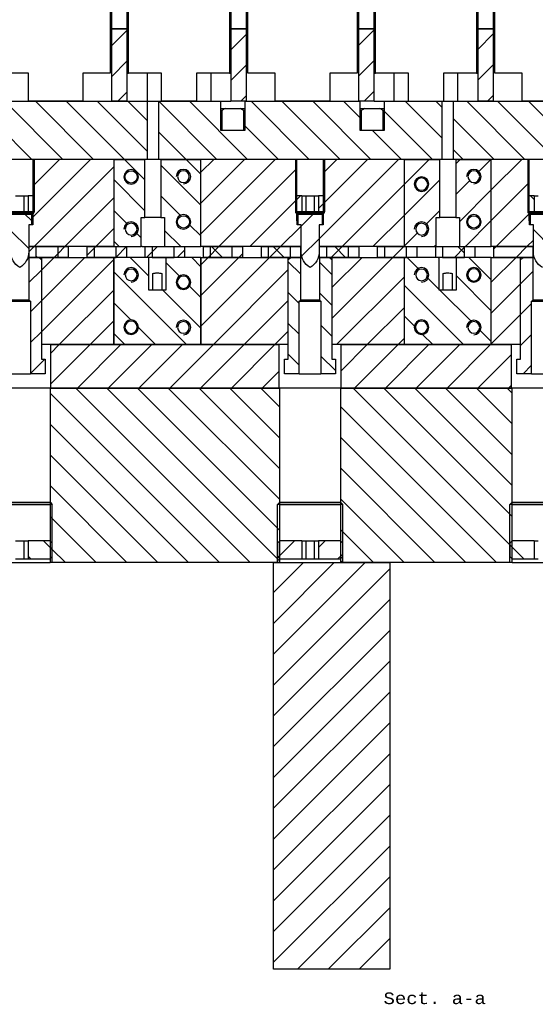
# Model space of a CAD drawing. Header units: inches. Extents: x 3 to 289, y 4 to 291.
# Tile 202 of 256: x 236 to 245, y 72 to 89. Entities that reach past the tile are written whole.
import ezdxf
from ezdxf.enums import TextEntityAlignment as Align

# ---------------------------------------------------------------- set-up
doc = ezdxf.new("R2010")
doc.units = ezdxf.units.IN
doc.header["$LTSCALE"] = 0.5
doc.header["$MEASUREMENT"] = 0
doc.layers.add('MFB', color=7, linetype='Continuous')
doc.styles.add('VERO2-Courier New', font='cour.ttf')

msp = doc.modelspace()

# ---------------------------------------------------------------- linework, layer by layer
at = {"layer": 'MFB', "color": 96, "linetype": 'Continuous'}
for p, q in [((237.911, 90.966), (237.911, 88.485)), ((238.226, 88.485), (238.226, 90.966)), ((239.964, 90.966), (239.964, 88.485)), ((240.279, 88.485), (240.279, 90.966)), ((242.161, 90.966), (242.161, 88.485)), ((242.476, 88.485), (242.476, 90.966)), ((244.214, 90.966), (244.214, 88.485)), ((244.529, 88.485), (244.529, 90.966)), ((236.5, 88.485), (236.029, 88.485)), ((236.5, 88.001), (236.5, 88.485)), ((237.911, 88.485), (237.44, 88.485)), ((237.44, 88.485), (237.44, 88.001)), ((238.204, 88.485), (238.226, 88.485)), ((238.795, 88.485), (238.226, 88.485)), ((238.544, 88.485), (238.544, 88.001)), ((238.795, 88.001), (238.795, 88.485)), ((239.395, 88.485), (239.395, 88.001)), ((239.964, 88.485), (239.395, 88.485)), ((239.646, 88.001), (239.646, 88.485)), ((239.964, 88.485), (239.986, 88.485)), ((240.75, 88.485), (240.279, 88.485)), ((240.75, 88.001), (240.75, 88.485)), ((242.161, 88.485), (241.69, 88.485)), ((241.69, 88.485), (241.69, 88.001)), ((242.454, 88.485), (242.476, 88.485)), ((243.045, 88.485), (242.476, 88.485)), ((242.794, 88.485), (242.794, 88.001)), ((243.045, 88.001), (243.045, 88.485)), ((243.645, 88.485), (243.645, 88.001)), ((244.214, 88.485), (243.645, 88.485)), ((243.896, 88.001), (243.896, 88.485)), ((244.214, 88.485), (244.236, 88.485)), ((245, 88.485), (244.529, 88.485)), ((245, 88.001), (245, 88.485)), ((237.44, 88.001), (236.5, 88.001)), ((238.657, 88.001), (238.741, 88.001)), ((239.395, 88.001), (238.795, 88.001)), ((241.69, 88.001), (240.75, 88.001)), ((243.045, 88.001), (243.772, 88.001)), ((245.94, 88.001), (245, 88.001))]:
    msp.add_line(p, q, dxfattribs=at)
at = {"layer": 'MFB', "color": 254, "linetype": 'Continuous'}
for p, q in [((237.932, 90.966), (237.932, 89.251)), ((238.204, 89.251), (238.204, 90.966)), ((239.986, 90.966), (239.986, 89.251)), ((240.258, 89.251), (240.258, 90.966)), ((242.182, 90.966), (242.182, 89.251)), ((242.454, 89.251), (242.454, 90.966)), ((244.236, 90.966), (244.236, 89.251)), ((244.508, 89.251), (244.508, 90.966)), ((237.911, 89.251), (237.932, 89.251)), ((238.204, 89.251), (237.932, 89.251)), ((240.258, 89.251), (239.986, 89.251)), ((240.258, 89.251), (240.279, 89.251)), ((242.161, 89.251), (242.182, 89.251)), ((242.454, 89.251), (242.182, 89.251)), ((244.508, 89.251), (244.236, 89.251)), ((244.508, 89.251), (244.529, 89.251)), ((236.874, 83.063), (235.828, 83.063)), ((236.874, 83.063), (236.874, 81.063)), ((236.874, 83.063), (240.828, 83.063)), ((240.319, 80.063), (237.319, 83.063)), ((240.319, 80.063), (237.319, 83.063)), ((240.828, 80.085), (237.849, 83.063)), ((240.828, 80.085), (237.849, 83.063)), ((240.828, 80.615), (238.38, 83.063)), ((240.828, 80.615), (238.38, 83.063)), ((240.828, 81.146), (238.91, 83.063)), ((240.828, 81.146), (238.91, 83.063)), ((240.828, 81.676), (239.44, 83.063)), ((240.828, 81.676), (239.44, 83.063)), ((240.828, 82.206), (239.971, 83.063)), ((240.828, 82.206), (239.971, 83.063)), ((240.828, 82.736), (240.501, 83.063)), ((240.828, 82.736), (240.501, 83.063)), ((240.828, 81.063), (240.828, 83.063)), ((241.874, 83.063), (240.828, 83.063)), ((241.874, 83.063), (241.874, 81.063)), ((241.874, 83.063), (244.828, 83.063)), ((244.788, 80.367), (242.092, 83.063)), ((244.788, 80.367), (242.092, 83.063)), ((244.828, 80.858), (242.622, 83.063)), ((244.828, 80.858), (242.622, 83.063)), ((244.828, 81.388), (243.153, 83.063)), ((244.828, 81.388), (243.153, 83.063)), ((244.828, 81.918), (243.683, 83.063)), ((244.828, 81.918), (243.683, 83.063)), ((244.828, 82.449), (244.213, 83.063)), ((244.828, 82.449), (244.213, 83.063)), ((244.828, 82.979), (244.744, 83.063)), ((244.828, 82.979), (244.744, 83.063)), ((244.828, 81.063), (244.828, 83.063)), ((245.874, 83.063), (244.828, 83.063)), ((239.789, 80.063), (236.874, 82.977)), ((239.789, 80.063), (236.874, 82.977)), ((244.562, 80.063), (241.874, 82.75)), ((244.562, 80.063), (241.874, 82.75)), ((239.258, 80.063), (236.874, 82.447)), ((239.258, 80.063), (236.874, 82.447)), ((244.031, 80.063), (241.874, 82.22)), ((244.031, 80.063), (241.874, 82.22)), ((238.728, 80.063), (236.874, 81.917)), ((238.728, 80.063), (236.874, 81.917)), ((243.501, 80.063), (241.874, 81.69)), ((243.501, 80.063), (241.874, 81.69)), ((238.198, 80.063), (236.874, 81.386)), ((238.198, 80.063), (236.874, 81.386)), ((236.874, 81.063), (236.874, 80.063)), ((240.828, 80.063), (240.828, 81.063)), ((242.971, 80.063), (241.874, 81.159)), ((242.971, 80.063), (241.874, 81.159)), ((241.874, 81.063), (241.874, 80.063)), ((244.828, 80.063), (244.828, 81.063)), ((237.667, 80.063), (236.874, 80.856)), ((237.667, 80.063), (236.874, 80.856)), ((242.44, 80.063), (241.874, 80.629)), ((242.44, 80.063), (241.874, 80.629)), ((236.913, 80.287), (236.874, 80.326)), ((236.913, 80.287), (236.874, 80.326)), ((244.828, 80.327), (244.788, 80.367)), ((244.828, 80.327), (244.788, 80.367)), ((237.137, 80.063), (236.913, 80.287)), ((237.137, 80.063), (236.913, 80.287)), ((236.221, 80.063), (236.874, 80.063)), ((240.828, 80.063), (236.874, 80.063)), ((241.91, 80.063), (241.874, 80.099)), ((241.91, 80.063), (241.874, 80.099)), ((244.828, 80.063), (241.874, 80.063)), ((244.828, 80.063), (245.874, 80.063))]:
    msp.add_line(p, q, dxfattribs=at)
at = {"layer": 'MFB', "color": 132, "linetype": 'Continuous'}
for p, q in [((237.932, 89.251), (237.911, 89.251)), ((237.932, 89.251), (237.932, 88.001)), ((237.932, 89.251), (238.204, 89.251)), ((238.204, 89.226), (237.932, 88.954)), ((238.204, 89.226), (237.932, 88.954)), ((238.204, 88.001), (238.204, 89.251)), ((239.986, 89.251), (239.986, 88.001)), ((239.986, 89.251), (240.258, 89.251)), ((240.258, 89.159), (239.986, 88.887)), ((240.258, 89.159), (239.986, 88.887)), ((240.279, 89.251), (240.258, 89.251)), ((240.258, 88.001), (240.258, 89.251)), ((242.182, 89.251), (242.161, 89.251)), ((242.182, 89.251), (242.182, 88.001)), ((242.182, 89.251), (242.454, 89.251)), ((242.454, 89.234), (242.182, 88.962)), ((242.454, 89.234), (242.182, 88.962)), ((242.454, 88.001), (242.454, 89.251)), ((244.236, 89.251), (244.236, 88.001)), ((244.236, 89.251), (244.508, 89.251)), ((244.508, 89.167), (244.236, 88.895)), ((244.508, 89.167), (244.236, 88.895)), ((244.508, 88.001), (244.508, 89.251)), ((244.529, 89.251), (244.508, 89.251)), ((238.204, 88.696), (237.932, 88.424)), ((238.204, 88.696), (237.932, 88.424)), ((240.258, 88.629), (239.986, 88.357)), ((240.258, 88.629), (239.986, 88.357)), ((242.454, 88.703), (242.182, 88.431)), ((242.454, 88.703), (242.182, 88.431)), ((244.508, 88.636), (244.236, 88.364)), ((244.508, 88.636), (244.236, 88.364)), ((238.204, 88.166), (238.039, 88.001)), ((238.204, 88.166), (238.039, 88.001)), ((242.454, 88.173), (242.282, 88.001)), ((242.454, 88.173), (242.282, 88.001)), ((238.204, 88.001), (237.932, 88.001)), ((240.258, 88.001), (239.986, 88.001)), ((240.258, 88.099), (240.161, 88.001)), ((240.258, 88.099), (240.161, 88.001)), ((242.454, 88.001), (242.182, 88.001)), ((244.508, 88.001), (244.236, 88.001)), ((244.508, 88.106), (244.403, 88.001)), ((244.508, 88.106), (244.403, 88.001)), ((239.812, 87.876), (240.151, 87.876)), ((239.835, 87.845), (239.812, 87.845)), ((239.835, 87.501), (239.835, 87.845)), ((240.151, 87.876), (240.226, 87.876)), ((240.226, 87.845), (240.203, 87.845)), ((240.203, 87.845), (240.203, 87.501)), ((242.214, 87.876), (242.553, 87.876)), ((242.237, 87.845), (242.214, 87.845)), ((242.237, 87.501), (242.237, 87.845)), ((242.553, 87.876), (242.628, 87.876)), ((242.628, 87.845), (242.605, 87.845)), ((242.605, 87.845), (242.605, 87.501)), ((240.203, 87.501), (239.835, 87.501)), ((242.605, 87.501), (242.237, 87.501)), ((238.643, 85.035), (238.662, 85.041)), ((238.643, 84.751), (238.643, 85.035)), ((238.662, 85.041), (238.682, 85.045)), ((238.682, 85.045), (238.695, 85.047)), ((238.695, 85.047), (238.709, 85.048)), ((238.709, 85.048), (238.723, 85.048)), ((238.723, 85.048), (238.741, 85.047)), ((238.741, 85.047), (238.76, 85.045)), ((238.76, 85.045), (238.779, 85.041)), ((238.779, 85.041), (238.797, 85.035)), ((238.797, 85.035), (238.797, 84.751)), ((243.643, 85.035), (243.662, 85.041)), ((243.643, 84.751), (243.643, 85.035)), ((243.662, 85.041), (243.682, 85.045)), ((243.682, 85.045), (243.695, 85.047)), ((243.695, 85.047), (243.709, 85.048)), ((243.709, 85.048), (243.723, 85.048)), ((243.723, 85.048), (243.741, 85.047)), ((243.741, 85.047), (243.76, 85.045)), ((243.76, 85.045), (243.779, 85.041)), ((243.779, 85.041), (243.797, 85.035)), ((243.797, 85.035), (243.797, 84.751)), ((238.797, 84.751), (238.643, 84.751)), ((243.797, 84.751), (243.643, 84.751))]:
    msp.add_line(p, q, dxfattribs=at)
at = {"layer": 'MFB', "color": 190, "linetype": 'Continuous'}
for p, q in [((235.771, 88.001), (238.549, 88.001)), ((237.093, 87.001), (236.093, 88.001)), ((237.093, 87.001), (236.093, 88.001)), ((237.624, 87.001), (236.624, 88.001)), ((237.624, 87.001), (236.624, 88.001)), ((238.154, 87.001), (237.154, 88.001)), ((238.154, 87.001), (237.154, 88.001)), ((238.549, 87.137), (237.684, 88.001)), ((238.549, 87.137), (237.684, 88.001)), ((238.549, 87.667), (238.215, 88.001)), ((238.549, 87.667), (238.215, 88.001)), ((238.549, 88.001), (238.657, 88.001)), ((238.549, 87.001), (238.549, 88.001)), ((238.741, 88.001), (238.741, 87.001)), ((238.741, 88.001), (239.812, 88.001)), ((239.745, 87.001), (238.745, 88.001)), ((239.745, 87.001), (238.745, 88.001)), ((240.275, 87.001), (239.275, 88.001)), ((240.275, 87.001), (239.275, 88.001)), ((239.812, 87.995), (239.806, 88.001)), ((239.812, 87.995), (239.806, 88.001)), ((239.812, 87.501), (239.812, 88.001)), ((239.812, 88.001), (239.986, 88.001)), ((240.226, 88.001), (240.226, 87.501)), ((240.226, 88.001), (242.214, 88.001)), ((241.336, 87.001), (240.336, 88.001)), ((241.336, 87.001), (240.336, 88.001)), ((241.866, 87.001), (240.866, 88.001)), ((241.866, 87.001), (240.866, 88.001)), ((242.397, 87.001), (241.397, 88.001)), ((242.397, 87.001), (241.397, 88.001)), ((242.214, 87.714), (241.927, 88.001)), ((242.214, 87.714), (241.927, 88.001)), ((242.214, 87.501), (242.214, 88.001)), ((242.454, 88.001), (242.628, 88.001)), ((242.628, 88.001), (242.628, 87.501)), ((242.628, 88.001), (243.624, 88.001)), ((243.624, 87.365), (242.988, 88.001)), ((243.624, 87.365), (242.988, 88.001)), ((243.624, 87.895), (243.518, 88.001)), ((243.624, 87.895), (243.518, 88.001)), ((243.624, 87.001), (243.624, 88.001)), ((243.772, 88.001), (243.816, 88.001)), ((243.816, 88.001), (243.816, 87.001)), ((243.816, 88.001), (246.671, 88.001)), ((245.048, 87.001), (244.048, 88.001)), ((245.048, 87.001), (244.048, 88.001)), ((245.579, 87.001), (244.579, 88.001)), ((245.579, 87.001), (244.579, 88.001)), ((246.109, 87.001), (245.109, 88.001)), ((246.109, 87.001), (245.109, 88.001)), ((236.563, 87.001), (235.771, 87.793)), ((236.563, 87.001), (235.771, 87.793)), ((243.457, 87.001), (242.628, 87.83)), ((243.457, 87.001), (242.628, 87.83)), ((244.518, 87.001), (243.816, 87.703)), ((244.518, 87.001), (243.816, 87.703)), ((239.215, 87.001), (238.741, 87.474)), ((239.215, 87.001), (238.741, 87.474)), ((240.226, 87.501), (239.812, 87.501)), ((240.806, 87.001), (240.226, 87.58)), ((240.806, 87.001), (240.226, 87.58)), ((242.628, 87.501), (242.214, 87.501)), ((242.927, 87.001), (242.427, 87.501)), ((242.927, 87.001), (242.427, 87.501)), ((243.988, 87.001), (243.816, 87.172)), ((243.988, 87.001), (243.816, 87.172)), ((238.549, 87.001), (235.771, 87.001)), ((237.57, 87.001), (236.578, 86.009)), ((237.039, 87.001), (236.578, 86.539)), ((237.57, 87.001), (236.578, 86.009)), ((237.039, 87.001), (236.578, 86.539)), ((236.578, 87.001), (236.578, 86.096)), ((237.97, 87.001), (236.578, 87.001)), ((237.97, 87.001), (237.97, 85.501)), ((238.741, 87.001), (238.549, 87.001)), ((243.624, 87.001), (238.741, 87.001)), ((240.751, 87.001), (239.47, 85.72)), ((240.221, 87.001), (239.47, 86.25)), ((239.691, 87.001), (239.47, 86.78)), ((240.751, 87.001), (239.47, 85.72)), ((240.221, 87.001), (239.47, 86.25)), ((239.691, 87.001), (239.47, 86.78)), ((241.124, 87.001), (239.47, 87.001)), ((239.47, 85.501), (239.47, 87.001)), ((241.124, 86.096), (241.124, 87.001)), ((242.873, 87.001), (241.507, 85.635)), ((242.873, 87.001), (241.507, 85.635)), ((241.812, 87.001), (241.578, 86.766)), ((241.812, 87.001), (241.578, 86.766)), ((241.578, 87.001), (241.578, 86.096)), ((242.97, 87.001), (241.578, 87.001)), ((242.342, 87.001), (241.601, 86.26)), ((242.342, 87.001), (241.601, 86.26)), ((242.97, 87.001), (242.97, 85.501)), ((243.816, 87.001), (243.624, 87.001)), ((246.671, 87.001), (243.816, 87.001)), ((244.994, 87.001), (244.47, 86.477)), ((244.994, 87.001), (244.47, 86.477)), ((244.47, 85.501), (244.47, 87.001)), ((245.124, 87.001), (244.47, 87.001)), ((245.124, 86.096), (245.124, 87.001)), ((237.97, 86.871), (236.6, 85.501)), ((237.97, 86.871), (236.6, 85.501)), ((241.124, 86.844), (239.782, 85.501)), ((241.124, 86.844), (239.782, 85.501)), ((245.124, 86.601), (244.47, 85.947)), ((245.124, 86.601), (244.47, 85.947)), ((242.97, 86.568), (241.903, 85.501)), ((242.97, 86.568), (241.903, 85.501)), ((237.97, 86.341), (237.13, 85.501)), ((237.97, 86.341), (237.13, 85.501)), ((241.101, 86.29), (240.312, 85.501)), ((241.101, 86.29), (240.312, 85.501)), ((241.124, 86.313), (241.101, 86.29)), ((241.124, 86.313), (241.101, 86.29)), ((241.601, 86.26), (241.578, 86.236)), ((241.601, 86.26), (241.578, 86.236)), ((236.578, 86.096), (236.578, 85.946)), ((241.124, 85.946), (241.124, 86.096)), ((241.578, 86.096), (241.578, 85.946)), ((245.124, 85.946), (245.124, 86.096)), ((236.578, 85.946), (236.556, 85.946)), ((236.556, 85.945), (236.576, 85.945)), ((236.578, 85.946), (236.576, 85.945)), ((236.576, 85.945), (236.576, 85.874)), ((241.126, 85.945), (241.124, 85.946)), ((241.146, 85.946), (241.124, 85.946)), ((241.126, 85.945), (241.146, 85.945)), ((241.126, 85.874), (241.126, 85.945)), ((241.578, 85.946), (241.556, 85.946)), ((241.556, 85.945), (241.576, 85.945)), ((241.578, 85.946), (241.576, 85.945)), ((241.576, 85.945), (241.576, 85.874)), ((242.97, 86.038), (242.433, 85.501)), ((242.97, 86.038), (242.433, 85.501)), ((245.12, 86.067), (244.555, 85.501)), ((245.12, 86.067), (244.555, 85.501)), ((245.124, 86.071), (245.12, 86.067)), ((245.124, 86.071), (245.12, 86.067)), ((245.126, 85.945), (245.124, 85.946)), ((245.146, 85.946), (245.124, 85.946)), ((245.126, 85.874), (245.126, 85.945)), ((245.126, 85.945), (245.146, 85.945)), ((236.507, 85.874), (236.507, 85.501)), ((236.576, 85.874), (236.507, 85.874)), ((237.97, 85.81), (237.661, 85.501)), ((237.97, 85.81), (237.661, 85.501)), ((241.195, 85.853), (240.842, 85.501)), ((241.195, 85.853), (240.842, 85.501)), ((241.195, 85.874), (241.126, 85.874)), ((241.195, 85.501), (241.195, 85.874)), ((241.507, 85.874), (241.507, 85.501)), ((241.576, 85.874), (241.507, 85.874)), ((245.195, 85.874), (245.126, 85.874)), ((245.195, 85.501), (245.195, 85.874)), ((245.195, 85.611), (245.085, 85.501)), ((245.195, 85.611), (245.085, 85.501)), ((237.97, 85.501), (236.507, 85.501)), ((241.195, 85.501), (239.47, 85.501)), ((242.97, 85.501), (241.507, 85.501)), ((242.97, 85.507), (242.964, 85.501)), ((242.97, 85.507), (242.964, 85.501)), ((245.195, 85.501), (244.47, 85.501))]:
    msp.add_line(p, q, dxfattribs=at)
at = {"layer": 'MFB', "color": 2, "linetype": 'Continuous'}
for p, q in [((236.601, 87.001), (236.601, 86.096)), ((241.101, 87.001), (241.101, 86.096)), ((241.601, 87.001), (241.601, 86.096)), ((245.101, 87.001), (245.101, 86.096)), ((236.101, 86.096), (236.601, 86.096)), ((236.578, 86.073), (236.601, 86.096)), ((241.101, 86.096), (241.601, 86.096)), ((241.124, 86.073), (241.101, 86.096)), ((241.578, 86.073), (241.601, 86.096)), ((245.101, 86.096), (245.601, 86.096)), ((245.124, 86.073), (245.101, 86.096)), ((236.578, 86.073), (236.124, 86.073)), ((241.578, 86.073), (241.124, 86.073)), ((245.578, 86.073), (245.124, 86.073)), ((236.913, 81.063), (235.788, 81.063)), ((235.828, 81.102), (236.874, 81.102)), ((236.874, 81.102), (236.913, 81.063)), ((236.913, 80.063), (236.913, 81.063)), ((240.828, 81.102), (240.788, 81.063)), ((240.788, 80.063), (240.788, 81.063)), ((241.913, 81.063), (240.788, 81.063)), ((240.828, 81.102), (241.874, 81.102)), ((241.874, 81.102), (241.913, 81.063)), ((241.913, 80.063), (241.913, 81.063)), ((244.828, 81.102), (244.788, 81.063)), ((244.788, 80.063), (244.788, 81.063)), ((245.913, 81.063), (244.788, 81.063)), ((244.828, 81.102), (245.874, 81.102))]:
    msp.add_line(p, q, dxfattribs=at)
at = {"layer": 'MFB', "color": 9, "linetype": 'Continuous'}
for p, q in [((237.97, 87.001), (238.507, 87.001)), ((237.97, 87.001), (237.97, 85.501)), ((238.507, 86.648), (238.154, 87.001)), ((238.507, 86.648), (238.154, 87.001)), ((238.507, 86.001), (238.507, 87.001)), ((238.783, 87.001), (238.783, 86.001)), ((238.783, 87.001), (239.47, 87.001)), ((239.47, 86.746), (239.215, 87.001)), ((239.47, 86.746), (239.215, 87.001)), ((239.47, 85.501), (239.47, 87.001)), ((243.403, 87.001), (242.97, 86.568)), ((243.403, 87.001), (242.97, 86.568)), ((242.97, 87.001), (243.582, 87.001)), ((242.97, 87.001), (242.97, 85.501)), ((243.582, 86.001), (243.582, 87.001)), ((243.933, 87.001), (243.858, 86.925)), ((243.933, 87.001), (243.858, 86.925)), ((243.858, 87.001), (243.858, 86.001)), ((243.858, 87.001), (244.47, 87.001)), ((244.464, 87.001), (244.24, 86.777)), ((244.464, 87.001), (244.24, 86.777)), ((244.47, 85.501), (244.47, 87.001)), ((239.47, 86.215), (238.783, 86.903)), ((239.47, 86.215), (238.783, 86.903)), ((238.507, 86.117), (237.97, 86.655)), ((238.507, 86.117), (237.97, 86.655)), ((243.582, 86.65), (242.97, 86.038)), ((243.582, 86.65), (242.97, 86.038)), ((244.098, 86.635), (243.858, 86.395)), ((244.098, 86.635), (243.858, 86.395)), ((244.47, 86.477), (243.921, 85.928)), ((244.47, 86.477), (243.921, 85.928)), ((239.116, 86.039), (238.783, 86.372)), ((239.116, 86.039), (238.783, 86.372)), ((238.212, 85.883), (237.97, 86.124)), ((238.212, 85.883), (237.97, 86.124)), ((243.582, 86.12), (243.338, 85.875)), ((243.582, 86.12), (243.338, 85.875)), ((236.146, 86.061), (236.556, 86.061)), ((236.556, 85.947), (236.442, 86.061)), ((236.556, 85.947), (236.442, 86.061)), ((236.556, 86.061), (236.556, 85.874)), ((238.444, 86.001), (238.507, 86.001)), ((238.444, 85.501), (238.444, 86.001)), ((238.783, 86.001), (238.507, 86.001)), ((238.783, 86.001), (238.846, 86.001)), ((238.846, 86.001), (238.846, 85.501)), ((241.146, 85.874), (241.146, 86.061)), ((241.146, 86.061), (241.556, 86.061)), ((241.402, 86.061), (241.195, 85.853)), ((241.402, 86.061), (241.195, 85.853)), ((241.556, 86.061), (241.556, 85.874)), ((243.519, 86.001), (243.582, 86.001)), ((243.519, 85.501), (243.519, 86.001)), ((243.858, 86.001), (243.582, 86.001)), ((243.858, 86.001), (243.921, 86.001)), ((243.921, 86.001), (243.921, 85.501)), ((244.47, 85.947), (244.024, 85.501)), ((244.47, 85.947), (244.024, 85.501)), ((245.146, 85.874), (245.146, 86.061)), ((245.146, 86.061), (245.556, 86.061)), ((236.507, 85.466), (236.195, 85.778)), ((236.507, 85.466), (236.195, 85.778)), ((236.556, 85.874), (236.507, 85.874)), ((236.507, 85.874), (236.507, 85.411)), ((239.124, 85.501), (238.846, 85.779)), ((239.124, 85.501), (238.846, 85.779)), ((239.47, 85.685), (239.283, 85.872)), ((239.47, 85.685), (239.283, 85.872)), ((241.195, 85.874), (241.146, 85.874)), ((241.195, 85.411), (241.195, 85.874)), ((241.556, 85.874), (241.507, 85.874)), ((241.507, 85.874), (241.507, 85.411)), ((245.195, 85.874), (245.146, 85.874)), ((245.195, 85.411), (245.195, 85.874)), ((245.507, 85.481), (245.195, 85.794)), ((245.507, 85.481), (245.195, 85.794)), ((238.063, 85.501), (237.97, 85.594)), ((238.063, 85.501), (237.97, 85.594)), ((238.444, 85.651), (238.352, 85.743)), ((238.444, 85.651), (238.352, 85.743)), ((241.507, 85.635), (241.205, 85.333)), ((241.507, 85.635), (241.205, 85.333)), ((243.196, 85.733), (242.97, 85.507)), ((243.196, 85.733), (242.97, 85.507)), ((237.97, 85.501), (238.444, 85.501)), ((238.46, 85.501), (238.444, 85.501)), ((238.846, 85.501), (239.47, 85.501)), ((242.97, 85.501), (243.519, 85.501)), ((243.519, 85.526), (243.494, 85.501)), ((243.519, 85.526), (243.494, 85.501)), ((243.921, 85.501), (244.47, 85.501)), ((236.511, 85.313), (236.511, 84.579)), ((236.511, 85.313), (236.666, 85.313)), ((237.473, 85.313), (236.726, 84.567)), ((236.942, 85.313), (236.726, 85.097)), ((237.473, 85.313), (236.726, 84.567)), ((236.942, 85.313), (236.726, 85.097)), ((236.726, 85.313), (236.726, 83.813)), ((236.726, 85.313), (237.97, 85.313)), ((237.97, 85.28), (236.726, 84.036)), ((237.97, 85.28), (236.726, 84.036)), ((236.726, 85.253), (236.726, 83.563)), ((237.97, 83.813), (237.97, 85.313)), ((237.97, 85.313), (237.97, 83.813)), ((238.573, 85.313), (237.97, 85.313)), ((238.573, 84.991), (238.251, 85.313)), ((238.573, 84.991), (238.251, 85.313)), ((238.573, 84.751), (238.573, 85.313)), ((238.867, 85.313), (238.867, 84.751)), ((239.47, 85.313), (238.867, 85.313)), ((239.47, 85.155), (239.312, 85.313)), ((239.47, 85.155), (239.312, 85.313)), ((240.654, 85.313), (239.47, 84.129)), ((240.124, 85.313), (239.47, 84.659)), ((239.594, 85.313), (239.47, 85.189)), ((240.654, 85.313), (239.47, 84.129)), ((240.124, 85.313), (239.47, 84.659)), ((239.594, 85.313), (239.47, 85.189)), ((239.47, 85.313), (239.47, 83.813)), ((239.47, 85.313), (240.976, 85.313)), ((239.47, 83.813), (239.47, 85.313)), ((240.976, 83.813), (240.976, 85.313)), ((240.976, 83.563), (240.976, 85.253)), ((241.191, 85.025), (240.976, 85.24)), ((241.191, 85.025), (240.976, 85.24)), ((241.036, 85.313), (241.191, 85.313)), ((241.191, 84.579), (241.191, 85.313)), ((241.511, 85.313), (241.511, 84.579)), ((241.511, 85.313), (241.666, 85.313)), ((242.776, 85.313), (241.726, 84.263)), ((242.245, 85.313), (241.726, 84.794)), ((242.776, 85.313), (241.726, 84.263)), ((242.245, 85.313), (241.726, 84.794)), ((241.726, 85.313), (241.726, 83.813)), ((241.726, 85.313), (242.97, 85.313)), ((241.726, 85.253), (241.726, 83.563)), ((242.97, 85.313), (242.97, 83.813)), ((243.573, 85.313), (242.97, 85.313)), ((242.97, 85.313), (242.97, 83.813)), ((243.231, 85.106), (243.024, 85.313)), ((243.231, 85.106), (243.024, 85.313)), ((243.573, 85.294), (243.554, 85.313)), ((243.573, 85.294), (243.554, 85.313)), ((243.573, 84.751), (243.573, 85.313)), ((243.867, 85.313), (243.867, 84.751)), ((244.47, 85.313), (243.867, 85.313)), ((244.47, 84.928), (244.085, 85.313)), ((244.47, 84.928), (244.085, 85.313)), ((244.897, 85.313), (244.47, 84.886)), ((244.897, 85.313), (244.47, 84.886)), ((244.47, 83.813), (244.47, 85.313)), ((244.47, 85.313), (244.976, 85.313)), ((244.47, 83.813), (244.47, 85.313)), ((244.976, 83.813), (244.976, 85.313)), ((244.976, 83.563), (244.976, 85.253)), ((245.036, 85.313), (245.191, 85.313)), ((245.191, 84.579), (245.191, 85.313)), ((236.726, 85.097), (236.511, 84.882)), ((236.726, 85.097), (236.511, 84.882)), ((239.102, 84.993), (238.867, 85.228)), ((239.102, 84.993), (238.867, 85.228)), ((240.976, 85.104), (239.685, 83.813)), ((240.976, 85.104), (239.685, 83.813)), ((241.726, 85.02), (241.511, 85.235)), ((241.726, 85.02), (241.511, 85.235)), ((245.191, 85.077), (244.976, 84.862)), ((245.191, 85.077), (244.976, 84.862)), ((239.221, 83.813), (237.97, 85.064)), ((239.221, 83.813), (237.97, 85.064)), ((242.97, 84.977), (241.806, 83.813)), ((242.97, 84.977), (241.806, 83.813)), ((243.573, 84.764), (243.363, 84.974)), ((243.573, 84.764), (243.363, 84.974)), ((244.47, 84.397), (243.867, 85.001)), ((244.47, 84.397), (243.867, 85.001)), ((237.97, 84.75), (237.033, 83.813)), ((237.97, 84.75), (237.033, 83.813)), ((238.867, 84.751), (238.573, 84.751)), ((239.47, 84.094), (238.813, 84.751)), ((239.47, 84.094), (238.813, 84.751)), ((239.47, 84.624), (239.275, 84.82)), ((239.47, 84.624), (239.275, 84.82)), ((243.994, 83.813), (242.97, 84.837)), ((243.994, 83.813), (242.97, 84.837)), ((243.867, 84.751), (243.573, 84.751)), ((244.134, 84.203), (243.586, 84.751)), ((244.134, 84.203), (243.586, 84.751)), ((244.976, 84.862), (244.47, 84.356)), ((244.976, 84.862), (244.47, 84.356)), ((236.163, 84.563), (236.538, 84.563)), ((236.511, 84.579), (236.191, 84.579)), ((236.511, 84.579), (236.538, 84.563)), ((236.726, 84.567), (236.538, 84.379)), ((236.726, 84.567), (236.538, 84.379)), ((236.538, 84.563), (236.538, 83.313)), ((240.976, 84.574), (240.215, 83.813)), ((240.976, 84.574), (240.215, 83.813)), ((241.163, 84.522), (240.976, 84.709)), ((241.163, 84.522), (240.976, 84.709)), ((241.163, 84.563), (241.191, 84.579)), ((241.163, 84.563), (241.538, 84.563)), ((241.163, 83.313), (241.163, 84.563)), ((241.511, 84.579), (241.191, 84.579)), ((241.726, 84.49), (241.511, 84.705)), ((241.726, 84.49), (241.511, 84.705)), ((241.511, 84.579), (241.538, 84.563)), ((241.538, 84.563), (241.538, 83.313)), ((245.163, 84.563), (245.191, 84.579)), ((245.163, 84.563), (245.538, 84.563)), ((245.163, 83.313), (245.163, 84.563)), ((245.511, 84.579), (245.191, 84.579)), ((238.265, 84.238), (237.97, 84.533)), ((238.265, 84.238), (237.97, 84.533)), ((242.97, 84.447), (242.336, 83.813)), ((242.97, 84.447), (242.336, 83.813)), ((245.163, 84.519), (244.976, 84.331)), ((245.163, 84.519), (244.976, 84.331)), ((243.146, 84.13), (242.97, 84.306)), ((243.146, 84.13), (242.97, 84.306)), ((244.976, 84.331), (244.47, 83.825)), ((244.976, 84.331), (244.47, 83.825)), ((237.97, 84.22), (237.563, 83.813)), ((237.97, 84.22), (237.563, 83.813)), ((238.69, 83.813), (238.395, 84.109)), ((238.69, 83.813), (238.395, 84.109)), ((241.163, 83.992), (240.976, 84.179)), ((241.163, 83.992), (240.976, 84.179)), ((241.726, 83.959), (241.538, 84.147)), ((241.726, 83.959), (241.538, 84.147)), ((244.47, 83.867), (244.264, 84.073)), ((244.47, 83.867), (244.264, 84.073)), ((236.726, 84.036), (236.538, 83.849)), ((236.726, 84.036), (236.538, 83.849)), ((238.16, 83.813), (237.97, 84.003)), ((238.16, 83.813), (237.97, 84.003)), ((240.976, 84.044), (240.745, 83.813)), ((240.976, 84.044), (240.745, 83.813)), ((242.97, 83.916), (242.867, 83.813)), ((242.97, 83.916), (242.867, 83.813)), ((243.463, 83.813), (243.287, 83.989)), ((243.463, 83.813), (243.287, 83.989)), ((245.163, 83.988), (244.976, 83.801)), ((245.163, 83.988), (244.976, 83.801)), ((237.97, 83.813), (236.726, 83.813)), ((237.563, 83.813), (236.882, 83.132)), ((237.033, 83.813), (236.882, 83.662)), ((237.563, 83.813), (236.882, 83.132)), ((237.033, 83.813), (236.882, 83.662)), ((236.882, 83.813), (236.882, 83.063)), ((236.882, 83.813), (240.82, 83.813)), ((238.094, 83.813), (237.344, 83.063)), ((238.094, 83.813), (237.344, 83.063)), ((238.624, 83.813), (237.874, 83.063)), ((238.624, 83.813), (237.874, 83.063)), ((239.47, 83.813), (237.97, 83.813)), ((239.154, 83.813), (238.404, 83.063)), ((239.154, 83.813), (238.404, 83.063)), ((239.685, 83.813), (238.935, 83.063)), ((239.685, 83.813), (238.935, 83.063)), ((240.215, 83.813), (239.465, 83.063)), ((240.215, 83.813), (239.465, 83.063)), ((240.976, 83.813), (239.47, 83.813)), ((240.745, 83.813), (239.995, 83.063)), ((240.745, 83.813), (239.995, 83.063)), ((240.82, 83.063), (240.82, 83.813)), ((242.97, 83.813), (241.726, 83.813)), ((242.336, 83.813), (241.882, 83.359)), ((242.336, 83.813), (241.882, 83.359)), ((241.882, 83.813), (241.882, 83.063)), ((241.882, 83.813), (244.82, 83.813)), ((242.867, 83.813), (242.117, 83.063)), ((242.867, 83.813), (242.117, 83.063)), ((243.397, 83.813), (242.647, 83.063)), ((243.397, 83.813), (242.647, 83.063)), ((244.47, 83.813), (242.97, 83.813)), ((243.927, 83.813), (243.177, 83.063)), ((243.927, 83.813), (243.177, 83.063)), ((244.458, 83.813), (243.708, 83.063)), ((244.458, 83.813), (243.708, 83.063)), ((244.976, 83.813), (244.47, 83.813)), ((244.82, 83.063), (244.82, 83.813)), ((236.783, 83.563), (236.538, 83.318)), ((236.783, 83.563), (236.538, 83.318)), ((236.726, 83.563), (236.788, 83.563)), ((236.788, 83.563), (236.788, 83.313)), ((240.913, 83.313), (240.913, 83.563)), ((240.913, 83.563), (240.976, 83.563)), ((241.163, 83.461), (240.976, 83.649)), ((241.163, 83.461), (240.976, 83.649)), ((241.788, 83.367), (241.538, 83.617)), ((241.788, 83.367), (241.538, 83.617)), ((241.726, 83.563), (241.788, 83.563)), ((241.788, 83.563), (241.788, 83.313)), ((244.82, 83.645), (244.238, 83.063)), ((244.82, 83.645), (244.238, 83.063)), ((244.913, 83.313), (244.913, 83.563)), ((244.913, 83.563), (244.976, 83.563)), ((245.163, 83.458), (245.018, 83.313)), ((245.163, 83.458), (245.018, 83.313)), ((236.163, 83.313), (236.538, 83.313)), ((236.788, 83.313), (236.538, 83.313)), ((240.82, 83.357), (240.526, 83.063)), ((240.82, 83.357), (240.526, 83.063)), ((241.163, 83.313), (240.913, 83.313)), ((241.163, 83.313), (241.538, 83.313)), ((241.788, 83.313), (241.538, 83.313)), ((245.163, 83.313), (244.913, 83.313)), ((245.163, 83.313), (245.538, 83.313)), ((240.82, 83.063), (236.882, 83.063)), ((244.82, 83.063), (241.882, 83.063)), ((244.82, 83.114), (244.768, 83.063)), ((244.82, 83.114), (244.768, 83.063)), ((242.299, 80.063), (240.721, 78.485)), ((241.768, 80.063), (240.721, 79.016)), ((241.238, 80.063), (240.721, 79.546)), ((242.299, 80.063), (240.721, 78.485)), ((241.768, 80.063), (240.721, 79.016)), ((241.238, 80.063), (240.721, 79.546)), ((240.721, 73.063), (240.721, 80.063)), ((240.721, 80.063), (242.721, 80.063)), ((242.721, 80.063), (242.721, 73.063)), ((242.721, 79.955), (240.721, 77.955)), ((242.721, 79.955), (240.721, 77.955)), ((242.721, 79.425), (240.721, 77.425)), ((242.721, 79.425), (240.721, 77.425)), ((242.721, 78.894), (240.721, 76.894)), ((242.721, 78.894), (240.721, 76.894)), ((242.721, 78.364), (240.721, 76.364)), ((242.721, 78.364), (240.721, 76.364)), ((242.721, 77.834), (240.721, 75.834)), ((242.721, 77.834), (240.721, 75.834)), ((242.721, 77.303), (240.721, 75.303)), ((242.721, 77.303), (240.721, 75.303)), ((242.721, 76.773), (240.721, 74.773)), ((242.721, 76.773), (240.721, 74.773)), ((242.721, 76.243), (240.721, 74.243)), ((242.721, 76.243), (240.721, 74.243)), ((242.721, 75.712), (240.721, 73.712)), ((242.721, 75.712), (240.721, 73.712)), ((242.721, 75.182), (240.721, 73.182)), ((242.721, 75.182), (240.721, 73.182)), ((242.721, 74.652), (241.132, 73.063)), ((242.721, 74.652), (241.132, 73.063)), ((242.721, 74.121), (241.663, 73.063)), ((242.721, 74.121), (241.663, 73.063)), ((242.721, 73.591), (242.193, 73.063)), ((242.721, 73.591), (242.193, 73.063)), ((242.721, 73.063), (240.721, 73.063))]:
    msp.add_line(p, q, dxfattribs=at)
at = {"layer": 'MFB', "color": 30, "linetype": 'Continuous'}
for p, q in [((236.279, 86.374), (236.423, 86.374)), ((236.423, 86.374), (236.423, 86.061)), ((236.423, 86.374), (236.495, 86.374)), ((236.495, 86.374), (236.495, 86.061)), ((236.576, 86.374), (236.495, 86.374)), ((236.601, 86.349), (236.576, 86.374)), ((236.601, 86.086), (236.601, 86.349)), ((241.185, 86.374), (241.101, 86.29)), ((241.185, 86.374), (241.101, 86.29)), ((241.126, 86.374), (241.101, 86.349)), ((241.101, 86.349), (241.101, 86.086)), ((241.207, 86.374), (241.126, 86.374)), ((241.207, 86.374), (241.207, 86.061)), ((241.207, 86.374), (241.279, 86.374)), ((241.279, 86.374), (241.279, 86.061)), ((241.279, 86.374), (241.423, 86.374)), ((241.423, 86.374), (241.423, 86.061)), ((241.423, 86.374), (241.495, 86.374)), ((241.495, 86.374), (241.495, 86.061)), ((241.576, 86.374), (241.495, 86.374)), ((241.601, 86.26), (241.495, 86.154)), ((241.601, 86.26), (241.495, 86.154)), ((241.601, 86.349), (241.576, 86.374)), ((241.601, 86.086), (241.601, 86.349)), ((245.126, 86.374), (245.101, 86.349)), ((245.101, 86.349), (245.101, 86.086)), ((245.207, 86.374), (245.126, 86.374)), ((245.207, 86.312), (245.145, 86.374)), ((245.207, 86.312), (245.145, 86.374)), ((245.207, 86.374), (245.207, 86.061)), ((245.207, 86.374), (245.279, 86.374)), ((236.495, 86.061), (236.576, 86.061)), ((236.576, 86.061), (236.601, 86.086)), ((241.101, 86.086), (241.126, 86.061)), ((241.126, 86.061), (241.207, 86.061)), ((241.495, 86.061), (241.576, 86.061)), ((241.576, 86.061), (241.601, 86.086)), ((245.101, 86.086), (245.126, 86.061)), ((245.126, 86.061), (245.207, 86.061)), ((236.6, 85.501), (236.508, 85.41)), ((236.6, 85.501), (236.508, 85.41)), ((236.508, 85.501), (236.508, 85.313)), ((236.508, 85.501), (237.193, 85.501)), ((236.631, 85.501), (236.631, 85.313)), ((236.631, 85.501), (237.011, 85.501)), ((237.011, 85.492), (237.003, 85.501)), ((237.011, 85.492), (237.003, 85.501)), ((237.13, 85.501), (237.011, 85.382)), ((237.13, 85.501), (237.011, 85.382)), ((237.011, 85.313), (237.011, 85.501)), ((237.193, 85.313), (237.193, 85.501)), ((237.66, 85.501), (237.508, 85.349)), ((237.66, 85.501), (237.508, 85.349)), ((237.508, 85.501), (237.508, 85.313)), ((237.508, 85.501), (238.193, 85.501)), ((237.66, 85.501), (237.631, 85.471)), ((237.66, 85.501), (237.631, 85.471)), ((237.631, 85.501), (237.631, 85.313)), ((237.631, 85.501), (238.011, 85.501)), ((237.661, 85.501), (237.66, 85.501)), ((237.661, 85.501), (237.66, 85.501)), ((238.191, 85.501), (238.011, 85.321)), ((238.191, 85.501), (238.011, 85.321)), ((238.011, 85.313), (238.011, 85.501)), ((238.193, 85.313), (238.193, 85.501)), ((238.46, 85.501), (238.508, 85.501)), ((238.508, 85.501), (238.508, 85.313)), ((238.508, 85.501), (239.193, 85.501)), ((238.721, 85.501), (238.533, 85.313)), ((238.721, 85.501), (238.533, 85.313)), ((238.721, 85.501), (238.631, 85.411)), ((238.721, 85.501), (238.631, 85.411)), ((238.631, 85.501), (238.631, 85.313)), ((238.631, 85.501), (239.011, 85.501)), ((238.721, 85.501), (238.721, 85.501)), ((238.721, 85.501), (238.721, 85.501)), ((239.011, 85.313), (239.011, 85.501)), ((239.193, 85.443), (239.063, 85.313)), ((239.193, 85.443), (239.063, 85.313)), ((239.193, 85.313), (239.193, 85.501)), ((239.508, 85.501), (239.508, 85.313)), ((239.508, 85.501), (240.193, 85.501)), ((239.781, 85.501), (239.594, 85.313)), ((239.781, 85.501), (239.594, 85.313)), ((239.631, 85.501), (239.631, 85.313)), ((239.631, 85.501), (240.011, 85.501)), ((239.842, 85.313), (239.654, 85.501)), ((239.842, 85.313), (239.654, 85.501)), ((239.782, 85.501), (239.781, 85.501)), ((239.782, 85.501), (239.781, 85.501)), ((240.011, 85.313), (240.011, 85.501)), ((240.193, 85.313), (240.193, 85.501)), ((240.508, 85.501), (240.508, 85.313)), ((240.508, 85.501), (241.193, 85.501)), ((240.631, 85.501), (240.631, 85.313)), ((240.631, 85.501), (241.011, 85.501)), ((240.842, 85.501), (240.654, 85.313)), ((240.842, 85.501), (240.654, 85.313)), ((240.903, 85.313), (240.715, 85.501)), ((240.903, 85.313), (240.715, 85.501)), ((240.842, 85.501), (240.842, 85.501)), ((240.842, 85.501), (240.842, 85.501)), ((241.011, 85.313), (241.011, 85.501)), ((241.193, 85.313), (241.193, 85.501)), ((241.508, 85.501), (241.508, 85.313)), ((241.508, 85.501), (242.193, 85.501)), ((241.631, 85.501), (241.631, 85.313)), ((241.631, 85.501), (242.011, 85.501)), ((241.903, 85.501), (241.715, 85.313)), ((241.903, 85.501), (241.715, 85.313)), ((241.963, 85.313), (241.776, 85.501)), ((241.963, 85.313), (241.776, 85.501)), ((241.903, 85.501), (241.903, 85.501)), ((241.903, 85.501), (241.903, 85.501)), ((242.011, 85.313), (242.011, 85.501)), ((242.193, 85.313), (242.193, 85.501)), ((242.508, 85.501), (242.508, 85.313)), ((242.508, 85.501), (243.193, 85.501)), ((242.631, 85.501), (242.631, 85.313)), ((242.631, 85.501), (243.011, 85.501)), ((242.963, 85.501), (242.776, 85.313)), ((242.963, 85.501), (242.776, 85.313)), ((242.963, 85.501), (242.776, 85.313)), ((242.963, 85.501), (242.776, 85.313)), ((242.964, 85.501), (242.963, 85.501)), ((242.964, 85.501), (242.963, 85.501)), ((243.011, 85.313), (243.011, 85.501)), ((243.193, 85.313), (243.193, 85.501)), ((243.508, 85.501), (243.508, 85.313)), ((243.508, 85.501), (244.193, 85.501)), ((244.011, 85.488), (243.836, 85.313)), ((244.011, 85.488), (243.836, 85.313)), ((244.024, 85.501), (244.011, 85.488)), ((244.024, 85.501), (244.011, 85.488)), ((244.193, 85.313), (244.193, 85.501)), ((244.555, 85.501), (244.508, 85.455)), ((244.555, 85.501), (244.508, 85.455)), ((244.508, 85.501), (244.508, 85.313)), ((244.508, 85.501), (245.193, 85.501)), ((245.085, 85.501), (244.897, 85.313)), ((245.085, 85.501), (244.897, 85.313)), ((245.193, 85.313), (245.193, 85.501)), ((236.508, 85.313), (236.491, 85.313)), ((237.193, 85.313), (236.508, 85.313)), ((236.66, 85.313), (236.631, 85.342)), ((236.66, 85.313), (236.631, 85.342)), ((236.631, 85.313), (237.011, 85.313)), ((237.011, 85.382), (236.942, 85.313)), ((237.011, 85.382), (236.942, 85.313)), ((238.193, 85.313), (237.508, 85.313)), ((237.631, 85.313), (238.011, 85.313)), ((238.011, 85.321), (238.003, 85.313)), ((238.011, 85.321), (238.003, 85.313)), ((238.011, 85.321), (238.003, 85.313)), ((238.011, 85.321), (238.003, 85.313)), ((239.193, 85.313), (238.508, 85.313)), ((238.631, 85.313), (239.011, 85.313)), ((240.193, 85.313), (239.508, 85.313)), ((239.631, 85.313), (240.011, 85.313)), ((240.193, 85.382), (240.124, 85.313)), ((240.193, 85.382), (240.124, 85.313)), ((241.193, 85.313), (240.508, 85.313)), ((240.631, 85.313), (241.011, 85.313)), ((241.193, 85.322), (241.185, 85.313)), ((241.193, 85.322), (241.185, 85.313)), ((241.211, 85.313), (241.193, 85.313)), ((241.508, 85.313), (241.491, 85.313)), ((242.193, 85.313), (241.508, 85.313)), ((241.631, 85.313), (242.011, 85.313)), ((243.193, 85.313), (242.508, 85.313)), ((242.631, 85.313), (243.011, 85.313)), ((244.193, 85.313), (243.508, 85.313)), ((245.193, 85.313), (244.508, 85.313)), ((245.211, 85.313), (245.193, 85.313)), ((236.279, 80.438), (236.423, 80.438)), ((236.423, 80.438), (236.423, 80.126)), ((236.423, 80.438), (236.495, 80.438)), ((236.495, 80.438), (236.495, 80.126)), ((236.872, 80.438), (236.495, 80.438)), ((236.913, 80.287), (236.762, 80.438)), ((236.913, 80.287), (236.762, 80.438)), ((236.913, 80.396), (236.872, 80.438)), ((236.913, 80.167), (236.913, 80.396)), ((240.83, 80.438), (240.788, 80.396)), ((240.788, 80.396), (240.788, 80.167)), ((241.083, 80.438), (240.8, 80.155)), ((241.083, 80.438), (240.8, 80.155)), ((241.207, 80.438), (240.83, 80.438)), ((241.207, 80.438), (241.207, 80.126)), ((241.207, 80.438), (241.279, 80.438)), ((241.279, 80.438), (241.279, 80.126)), ((241.279, 80.438), (241.423, 80.438)), ((241.423, 80.438), (241.423, 80.126)), ((241.423, 80.438), (241.495, 80.438)), ((241.613, 80.438), (241.495, 80.32)), ((241.613, 80.438), (241.495, 80.32)), ((241.495, 80.438), (241.495, 80.126)), ((241.872, 80.438), (241.495, 80.438)), ((241.913, 80.396), (241.872, 80.438)), ((241.913, 80.167), (241.913, 80.396)), ((244.83, 80.438), (244.788, 80.396)), ((244.788, 80.396), (244.788, 80.167)), ((245.029, 80.126), (244.788, 80.367)), ((245.029, 80.126), (244.788, 80.367)), ((245.207, 80.438), (244.83, 80.438)), ((245.207, 80.438), (245.207, 80.126)), ((245.207, 80.438), (245.279, 80.438)), ((236.544, 80.126), (236.495, 80.174)), ((236.544, 80.126), (236.495, 80.174)), ((236.872, 80.126), (236.913, 80.167)), ((240.788, 80.167), (240.83, 80.126)), ((241.913, 80.208), (241.831, 80.126)), ((241.913, 80.208), (241.831, 80.126)), ((241.872, 80.126), (241.913, 80.167)), ((244.788, 80.167), (244.83, 80.126)), ((236.279, 80.126), (236.423, 80.126)), ((236.423, 80.126), (236.495, 80.126)), ((236.495, 80.126), (236.872, 80.126)), ((240.83, 80.126), (241.207, 80.126)), ((241.207, 80.126), (241.279, 80.126)), ((241.279, 80.126), (241.423, 80.126)), ((241.423, 80.126), (241.495, 80.126)), ((241.495, 80.126), (241.872, 80.126)), ((244.83, 80.126), (245.207, 80.126)), ((245.207, 80.126), (245.279, 80.126))]:
    msp.add_line(p, q, dxfattribs=at)
at = {"layer": 'MFB', "color": 4, "linetype": 'Continuous'}
for p, q in [((236.578, 86.096), (236.124, 86.096)), ((241.578, 86.096), (241.124, 86.096)), ((245.578, 86.096), (245.124, 86.096)), ((235.828, 81.063), (236.874, 81.063)), ((240.828, 81.063), (241.874, 81.063)), ((244.828, 81.063), (245.874, 81.063))]:
    msp.add_line(p, q, dxfattribs=at)
at = {"layer": 'MFB', "color": 1, "linetype": 'Continuous'}
for p, q in [((243.631, 85.501), (243.631, 85.313)), ((243.631, 85.501), (244.011, 85.501)), ((244.011, 85.386), (243.897, 85.501)), ((244.011, 85.386), (243.897, 85.501)), ((244.011, 85.313), (244.011, 85.501)), ((243.631, 85.313), (244.011, 85.313))]:
    msp.add_line(p, q, dxfattribs=at)
at = {"layer": 'MFB', "color": 9, "linetype": 'Continuous', "extrusion": (0, 0, -1)}
for centre, radius in [((-238.27, 86.701), 0.125), ((-239.17, 86.705), 0.101), ((-244.17, 86.705), 0.101), ((-243.27, 86.576), 0.125), ((-239.17, 85.926), 0.125), ((-244.17, 85.926), 0.125), ((-238.27, 85.801), 0.101), ((-243.27, 85.801), 0.101), ((-238.27, 85.013), 0.101), ((-243.27, 85.013), 0.101), ((-244.17, 85.013), 0.125), ((-239.17, 84.888), 0.125), ((-238.27, 84.113), 0.125), ((-243.27, 84.113), 0.125), ((-239.17, 84.109), 0.101), ((-244.17, 84.109), 0.101)]:
    msp.add_circle(centre, radius, dxfattribs=at)
at = {"layer": 'MFB', "color": 136, "linetype": 'Continuous'}
for centre in [(238.27, 86.701), (239.17, 85.926), (244.17, 85.926)]:
    msp.add_circle(centre, 0.106, dxfattribs=at)
at = {"layer": 'MFB', "color": 136, "linetype": 'Continuous', "extrusion": (0, 0, -1)}
for centre in [(-243.27, 86.576), (-244.17, 85.013), (-239.17, 84.888), (-238.27, 84.113), (-243.27, 84.113)]:
    msp.add_circle(centre, 0.106, dxfattribs=at)
at = {"layer": 'MFB', "color": 132, "linetype": 'Continuous'}
for centre, start, end in [((240.191, 87.305), 118.0336, 123.4469), ((239.846, 87.305), 56.5526, 61.9669), ((242.594, 87.305), 118.0336, 123.4469), ((242.249, 87.305), 56.5526, 61.9669)]:
    msp.add_arc(centre, 0.647, start, end, dxfattribs=at)
at = {"layer": 'MFB', "color": 2, "linetype": 'Continuous'}
for centre in [(239.17, 86.705), (244.17, 86.705), (238.27, 85.801), (243.27, 85.801), (238.27, 85.013), (243.27, 85.013), (239.17, 84.109), (244.17, 84.109)]:
    msp.add_arc(centre, 0.125, 270, 180, dxfattribs=at)
at = {"layer": 'MFB', "color": 9, "linetype": 'Continuous', "extrusion": (0, 0, -1)}
for centre, radius, start, end in [((-236.507, 85.411), 0.312, 299.9974, 0.0012), ((-236.195, 85.411), 0.312, 179.9988, 240.0026), ((-241.507, 85.411), 0.312, 299.9974, 0.0012), ((-241.195, 85.411), 0.312, 179.9988, 240.0026), ((-245.507, 85.411), 0.312, 299.9974, 0.0012), ((-236.666, 85.253), 0.06, 90, 180), ((-241.036, 85.253), 0.06, 0, 90), ((-241.666, 85.253), 0.06, 90, 180), ((-245.036, 85.253), 0.06, 0, 90)]:
    msp.add_arc(centre, radius, start, end, dxfattribs=at)

# ---------------------------------------------------------------- texts
at = {"layer": 'MFB', "color": 7, "linetype": 'Continuous', "style": 'VERO2-Courier New', "width": 0.931388}
msp.add_text('Sect. a-a', height=0.2, dxfattribs=at).set_placement((242.615, 72.463), (244.377, 72.463), align=Align.FIT)

doc.saveas('drawing.dxf')
